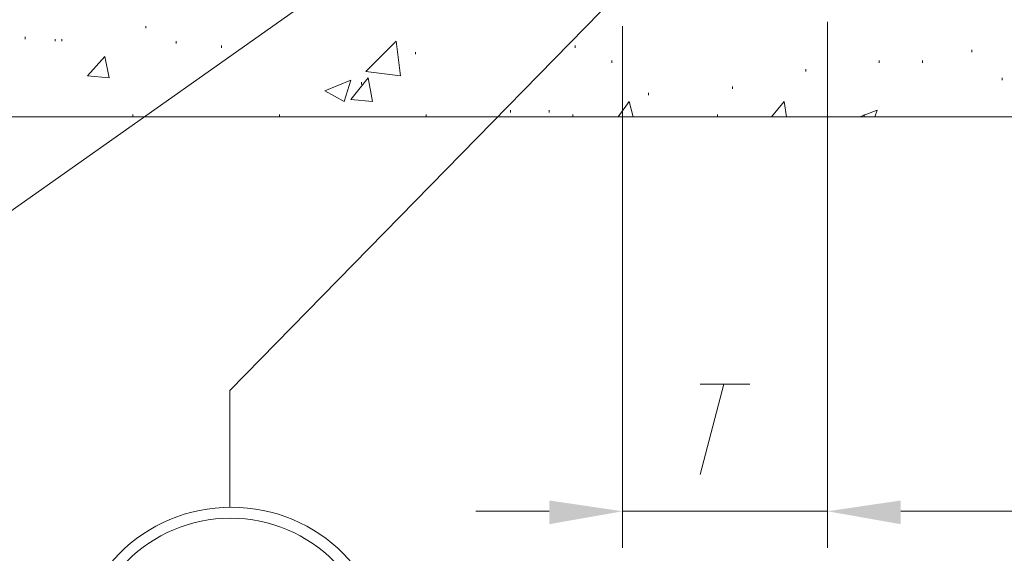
# Model space of a CAD drawing. Extents: x 309 to 1068, y 854 to 1368.
# Tile 4 of 82: x 402 to 434, y 933 to 950. Entities that reach past the tile are written whole.
import ezdxf

# ---------------------------------------------------------------- set-up
doc = ezdxf.new("R2010")
doc.units = 0
doc.layers.get('0').update_dxf_attribs({"linetype": 'CONTINUOUS'})
doc.layers.add('PDF_Geometry', color=7, linetype='CONTINUOUS', true_color=0xffffff)

msp = doc.modelspace()

# ---------------------------------------------------------------- linework, layer by layer
at = {"lineweight": 20}
msp.add_lwpolyline([(446.77669, 946.926919), (392.768491, 946.926687), (392.768491, 972.043478)], dxfattribs=at)
at = {"layer": 'PDF_Geometry', "color": 0, "lineweight": 15}
for points in [[(420.836113, 957.289112), (420.355644, 956.945987), (394.415489, 938.623018)], [(427.492834, 957.220433), (427.081271, 956.80887), (408.895646, 938.211213)], [(427.904447, 949.946282), (427.904447, 933.201594)], [(427.904585, 949.946239), (427.904585, 933.201551)], [(421.385072, 949.808938), (421.385072, 933.201594)], [(424.610539, 938.417182), (423.855852, 935.534838)], [(423.855852, 938.417182), (425.434133, 938.417182)], [(408.895369, 934.505563), (408.895369, 938.2115)], [(421.385072, 934.368314), (427.904447, 934.368314)], [(430.237884, 934.368314), (432.570854, 934.368314)], [(430.238023, 934.368269), (444.443023, 934.368269)]]:
    msp.add_lwpolyline(points, dxfattribs=at)
at = {"layer": 'PDF_Geometry', "color": 252, "lineweight": 5}
for points in [[(406.218945, 949.740309), (406.218945, 949.809215)], [(402.376132, 949.397184), (402.376132, 949.46609)], [(403.336601, 949.328747), (403.336601, 949.397184)], [(403.542382, 949.328747), (403.542382, 949.397184)], [(407.179882, 949.25984), (407.179882, 949.328747)], [(408.62082, 949.122965), (408.62082, 949.191403)], [(414.797069, 948.916715), (414.797069, 948.985622)], [(419.875507, 949.122965), (419.875507, 949.191403)], [(432.502228, 948.985622), (432.502228, 949.054059)], [(421.042227, 948.642497), (421.042227, 948.710934)], [(429.551443, 948.642497), (429.551443, 948.710934)], [(430.923944, 948.642497), (430.923944, 948.710934)], [(427.218476, 948.367809), (427.218476, 948.436715)], [(412.532409, 947.406911), (411.915064, 947.750036), (412.73866, 948.093161)], [(412.532539, 947.40734), (412.738319, 948.093591)], [(413.081444, 947.956247), (413.081444, 948.024684)], [(433.463163, 948.093591), (433.463163, 948.162028)], [(422.208476, 947.613121), (422.208476, 947.681559)], [(424.885038, 947.818903), (424.885038, 947.88734)], [(421.247879, 946.926911), (421.591001, 947.406911), (421.728345, 946.926911)], [(426.12053, 946.926911), (426.532095, 947.406911), (426.601003, 946.926911)], [(417.816758, 947.064215), (417.816758, 947.132653)], [(419.051913, 947.064215), (419.051913, 947.132653)], [(428.933502, 946.926911), (429.482876, 947.132693)], [(429.4141, 946.926872), (429.483008, 947.132653)], [(404.640521, 946.926687), (402.307553, 946.926687)], [(405.807238, 946.926687), (405.807238, 946.995124)], [(409.306927, 946.926687), (406.973956, 946.926687)], [(410.473646, 946.926687), (410.473646, 946.995124)], [(413.973803, 946.926687), (411.640363, 946.926687)], [(415.140053, 946.926687), (415.140053, 946.995124)], [(418.640208, 946.926687), (416.306771, 946.926687)], [(419.806926, 946.926687), (419.806926, 946.995124)], [(423.238176, 946.926687), (420.904738, 946.926687)], [(424.404894, 946.926687), (424.404894, 946.995124)], [(427.904583, 946.926687), (425.571146, 946.926687)], [(429.071301, 946.926687), (429.071301, 946.995124)], [(432.570989, 946.926687), (430.23802, 946.926687)], [(419.051634, 934.368314), (416.718666, 934.368314)]]:
    msp.add_lwpolyline(points, dxfattribs=at)
for points in [[(414.316936, 948.230505), (413.218654, 948.367849), (414.179593, 949.328786)], [(404.914749, 948.848318), (405.052565, 948.162067), (404.366313, 948.230505)], [(413.287562, 948.162067), (413.424905, 947.406911), (412.73866, 947.475818)]]:
    msp.add_lwpolyline(points, close=True, dxfattribs=at)
at = {"layer": 'PDF_Geometry', "color": 0, "lineweight": 15}
for centre, radius in [((408.936834, 929.461115), 5.0369), ((408.912074, 929.497448), 4.649796)]:
    msp.add_circle(centre, radius, dxfattribs=at)
for points in [[(419.051958, 934.711485), (419.051958, 933.956797), (421.385395, 934.36836)], [(430.237835, 934.711485), (430.237835, 933.956797), (427.904398, 934.36836)], [(430.237835, 934.711485), (430.237835, 933.956797), (427.904398, 934.36836)]]:
    msp.add_solid(points, dxfattribs=at)

doc.saveas('drawing.dxf')
